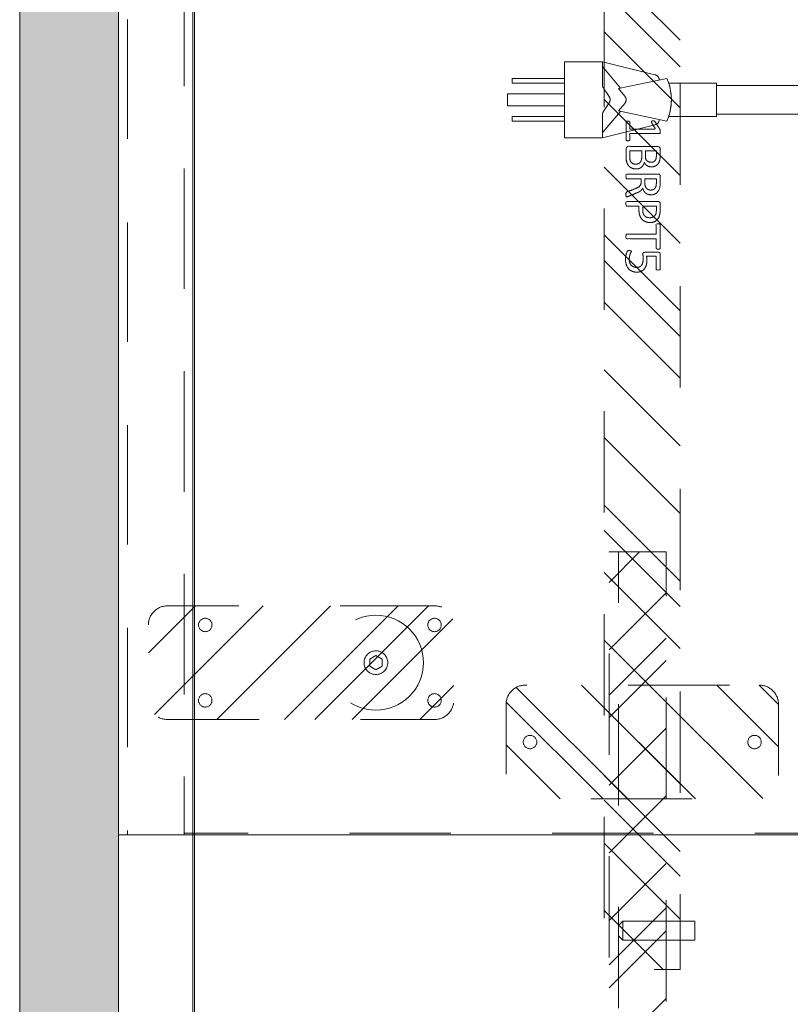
# Model space of a CAD drawing. Header units: inches. Extents: x -434 to -285, y -58 to 33.
# Tile 30 of 103: x -433 to -423, y 4 to 17. Entities that reach past the tile are written whole.
import ezdxf

# ---------------------------------------------------------------- set-up
doc = ezdxf.new("R2010")
doc.units = ezdxf.units.IN
doc.header["$LTSCALE"] = 32
doc.header["$MEASUREMENT"] = 0
doc.linetypes.add('Dash Style-1', pattern=[0.083328, 0.041656, -0.041672])
for name, color, linetype, lineweight in [('DashLine', 7, 'Dash Style-1', 13), ('DashLineFill', 7, 'Dash Style-1', 13), ('Drawing', 7, 'Continuous', 18), ('Metal-DeskStructure', 7, 'Continuous', 13), ('None', 7, 'Continuous', 18), ('SolidLine', 7, 'Continuous', 15), ('Wood_1-V', 7, 'Continuous', 13)]:
    doc.layers.add(name, color=color, linetype=linetype, lineweight=lineweight)
pattern_1 = [(45, (0, 0), (-1.61302, 1.93572), []), (45, (-1.0608, 1.0608), (-0.472346, 0.416761), [])]

# ---------------------------------------------------------------- blocks, each defined once
blk = doc.blocks.new('1BP8DW-Leveler (2D)')
at = {"layer": 'DashLine', "flags": 128}
for points in [[(0.625, 0), (0.622, -0.061), (0.613, -0.122), (0.598, -0.181), (0.577, -0.239), (0.551, -0.295), (0.52, -0.347), (0.483, -0.396), (0.442, -0.442), (0.396, -0.483), (0.347, -0.52), (0.295, -0.551), (0.239, -0.577), (0.181, -0.598), (0.122, -0.613), (0.061, -0.622), (0, -0.625), (-0.061, -0.622), (-0.122, -0.613), (-0.181, -0.598), (-0.239, -0.577), (-0.295, -0.551), (-0.347, -0.52), (-0.396, -0.483), (-0.442, -0.442), (-0.483, -0.396), (-0.52, -0.347), (-0.551, -0.295), (-0.577, -0.239), (-0.598, -0.181), (-0.613, -0.122), (-0.622, -0.061), (-0.625, 0), (-0.622, 0.061), (-0.613, 0.122), (-0.598, 0.181), (-0.577, 0.239), (-0.551, 0.295), (-0.52, 0.347), (-0.483, 0.396), (-0.442, 0.442), (-0.396, 0.483), (-0.347, 0.52), (-0.295, 0.551), (-0.239, 0.577), (-0.181, 0.598), (-0.122, 0.613), (-0.061, 0.622), (0, 0.625), (0.061, 0.622), (0.122, 0.613), (0.181, 0.598), (0.239, 0.577), (0.295, 0.551), (0.347, 0.52), (0.396, 0.483), (0.442, 0.442), (0.483, 0.396), (0.52, 0.347), (0.551, 0.295), (0.577, 0.239), (0.598, 0.181), (0.613, 0.122), (0.622, 0.061)], [(0, 0.156), (0.015, 0.155), (0.03, 0.153), (0.045, 0.15), (0.06, 0.144), (0.074, 0.138), (0.087, 0.13), (0.099, 0.121), (0.11, 0.11), (0.121, 0.099), (0.13, 0.087), (0.138, 0.074), (0.144, 0.06), (0.15, 0.045), (0.153, 0.03), (0.155, 0.015), (0.156, 0), (0.155, -0.015), (0.153, -0.03), (0.15, -0.045), (0.144, -0.06), (0.138, -0.074), (0.13, -0.087), (0.121, -0.099), (0.11, -0.11), (0.099, -0.121), (0.087, -0.13), (0.074, -0.138), (0.06, -0.144), (0.045, -0.15), (0.03, -0.153), (0.015, -0.155), (0, -0.156), (-0.015, -0.155), (-0.03, -0.153), (-0.045, -0.15), (-0.06, -0.144), (-0.074, -0.138), (-0.087, -0.13), (-0.099, -0.121), (-0.11, -0.11), (-0.121, -0.099), (-0.13, -0.087), (-0.138, -0.074), (-0.144, -0.06), (-0.15, -0.045), (-0.153, -0.03), (-0.155, -0.015), (-0.156, 0), (-0.155, 0.015), (-0.153, 0.03), (-0.15, 0.045), (-0.144, 0.06), (-0.138, 0.074), (-0.13, 0.087), (-0.121, 0.099), (-0.11, 0.11), (-0.099, 0.121), (-0.087, 0.13), (-0.074, 0.138), (-0.06, 0.144), (-0.045, 0.15), (-0.03, 0.153), (-0.015, 0.155)], [(0, 0.094), (-0.081, 0.047), (-0.081, -0.047), (0, -0.094), (0.081, -0.047), (0.081, 0.047)]]:
    blk.add_lwpolyline(points, close=True, dxfattribs=at)
blk = doc.blocks.new('Slate-LSVS-Leveler (2D)')
at = {"layer": 'DashLineFill', "linetype": 'Continuous', "lineweight": 13}
h = blk.add_hatch(dxfattribs=at)
h.set_pattern_fill('Steel', color=253, style=0, pattern_type=2)
h.set_pattern_definition(pattern_1)
edge = h.paths.add_edge_path()
edge.add_arc((-2.74, 0.496), 0.252, 90, 180, ccw=False)
edge.add_line((-2.74, 0.748), (0.772, 0.748))
edge.add_arc((0.772, 0.496), 0.252, 0, 90, ccw=False)
edge.add_line((1.024, 0.496), (1.024, -0.496))
edge.add_arc((0.772, -0.496), 0.252, -90, 0, ccw=False)
edge.add_line((0.772, -0.748), (-2.74, -0.748))
edge.add_arc((-2.74, -0.496), 0.252, 180, 270, ccw=False)
edge.add_line((-2.992, -0.496), (-2.992, 0.496))
at = {"layer": 'DashLineFill', "flags": 128}
blk.add_lwpolyline([(-2.992, 0.496, -0.414214), (-2.74, 0.748), (0.772, 0.748, -0.414214), (1.024, 0.496), (1.024, -0.496, -0.414214), (0.772, -0.748), (-2.74, -0.748, -0.414214), (-2.992, -0.496)], format="xyb", close=True, dxfattribs=at)
at = {"layer": 'SolidLine', "flags": 128}
for points in [[(-2.244, 0.585), (-2.235, 0.584), (-2.227, 0.583), (-2.218, 0.581), (-2.21, 0.578), (-2.202, 0.574), (-2.195, 0.57), (-2.188, 0.565), (-2.181, 0.559), (-2.176, 0.552), (-2.17, 0.545), (-2.166, 0.538), (-2.162, 0.53), (-2.159, 0.522), (-2.157, 0.513), (-2.156, 0.505), (-2.156, 0.496), (-2.156, 0.487), (-2.157, 0.479), (-2.159, 0.47), (-2.162, 0.462), (-2.166, 0.454), (-2.17, 0.447), (-2.176, 0.44), (-2.181, 0.433), (-2.188, 0.428), (-2.195, 0.422), (-2.202, 0.418), (-2.21, 0.414), (-2.218, 0.411), (-2.227, 0.409), (-2.235, 0.408), (-2.244, 0.407), (-2.253, 0.408), (-2.261, 0.409), (-2.27, 0.411), (-2.278, 0.414), (-2.286, 0.418), (-2.293, 0.422), (-2.3, 0.428), (-2.307, 0.433), (-2.313, 0.44), (-2.318, 0.447), (-2.322, 0.454), (-2.326, 0.462), (-2.329, 0.47), (-2.331, 0.479), (-2.332, 0.487), (-2.333, 0.496), (-2.332, 0.505), (-2.331, 0.513), (-2.329, 0.522), (-2.326, 0.53), (-2.322, 0.538), (-2.318, 0.545), (-2.313, 0.552), (-2.307, 0.559), (-2.3, 0.565), (-2.293, 0.57), (-2.286, 0.574), (-2.278, 0.578), (-2.27, 0.581), (-2.261, 0.583), (-2.253, 0.584)], [(0.772, 0.585), (0.78, 0.584), (0.789, 0.583), (0.797, 0.581), (0.806, 0.578), (0.813, 0.574), (0.821, 0.57), (0.828, 0.565), (0.834, 0.559), (0.84, 0.552), (0.845, 0.545), (0.85, 0.538), (0.853, 0.53), (0.856, 0.522), (0.859, 0.513), (0.86, 0.505), (0.86, 0.496), (0.86, 0.487), (0.859, 0.479), (0.856, 0.47), (0.853, 0.462), (0.85, 0.454), (0.845, 0.447), (0.84, 0.44), (0.834, 0.433), (0.828, 0.428), (0.821, 0.422), (0.813, 0.418), (0.806, 0.414), (0.797, 0.411), (0.789, 0.409), (0.78, 0.408), (0.772, 0.407), (0.763, 0.408), (0.754, 0.409), (0.746, 0.411), (0.738, 0.414), (0.73, 0.418), (0.722, 0.422), (0.715, 0.428), (0.709, 0.433), (0.703, 0.44), (0.698, 0.447), (0.694, 0.454), (0.69, 0.462), (0.687, 0.47), (0.685, 0.479), (0.683, 0.487), (0.683, 0.496), (0.683, 0.505), (0.685, 0.513), (0.687, 0.522), (0.69, 0.53), (0.694, 0.538), (0.698, 0.545), (0.703, 0.552), (0.709, 0.559), (0.715, 0.565), (0.722, 0.57), (0.73, 0.574), (0.738, 0.578), (0.746, 0.581), (0.754, 0.583), (0.763, 0.584)], [(-2.244, -0.407), (-2.235, -0.408), (-2.227, -0.409), (-2.218, -0.411), (-2.21, -0.414), (-2.202, -0.418), (-2.195, -0.422), (-2.188, -0.428), (-2.181, -0.433), (-2.176, -0.44), (-2.17, -0.447), (-2.166, -0.454), (-2.162, -0.462), (-2.159, -0.47), (-2.157, -0.479), (-2.156, -0.487), (-2.156, -0.496), (-2.156, -0.505), (-2.157, -0.513), (-2.159, -0.522), (-2.162, -0.53), (-2.166, -0.538), (-2.17, -0.545), (-2.176, -0.552), (-2.181, -0.559), (-2.188, -0.565), (-2.195, -0.57), (-2.202, -0.574), (-2.21, -0.578), (-2.218, -0.581), (-2.227, -0.583), (-2.235, -0.584), (-2.244, -0.585), (-2.253, -0.584), (-2.261, -0.583), (-2.27, -0.581), (-2.278, -0.578), (-2.286, -0.574), (-2.293, -0.57), (-2.3, -0.565), (-2.307, -0.559), (-2.313, -0.552), (-2.318, -0.545), (-2.322, -0.538), (-2.326, -0.53), (-2.329, -0.522), (-2.331, -0.513), (-2.332, -0.505), (-2.333, -0.496), (-2.332, -0.487), (-2.331, -0.479), (-2.329, -0.47), (-2.326, -0.462), (-2.322, -0.454), (-2.318, -0.447), (-2.313, -0.44), (-2.307, -0.433), (-2.3, -0.428), (-2.293, -0.422), (-2.286, -0.418), (-2.278, -0.414), (-2.27, -0.411), (-2.261, -0.409), (-2.253, -0.408)], [(0.772, -0.407), (0.78, -0.408), (0.789, -0.409), (0.797, -0.411), (0.806, -0.414), (0.813, -0.418), (0.821, -0.422), (0.828, -0.428), (0.834, -0.433), (0.84, -0.44), (0.845, -0.447), (0.85, -0.454), (0.853, -0.462), (0.856, -0.47), (0.859, -0.479), (0.86, -0.487), (0.86, -0.496), (0.86, -0.505), (0.859, -0.513), (0.856, -0.522), (0.853, -0.53), (0.85, -0.538), (0.845, -0.545), (0.84, -0.552), (0.834, -0.559), (0.828, -0.565), (0.821, -0.57), (0.813, -0.574), (0.806, -0.578), (0.797, -0.581), (0.789, -0.583), (0.78, -0.584), (0.772, -0.585), (0.763, -0.584), (0.754, -0.583), (0.746, -0.581), (0.738, -0.578), (0.73, -0.574), (0.722, -0.57), (0.715, -0.565), (0.709, -0.559), (0.703, -0.552), (0.698, -0.545), (0.694, -0.538), (0.69, -0.53), (0.687, -0.522), (0.685, -0.513), (0.683, -0.505), (0.683, -0.496), (0.683, -0.487), (0.685, -0.479), (0.687, -0.47), (0.69, -0.462), (0.694, -0.454), (0.698, -0.447), (0.703, -0.44), (0.709, -0.433), (0.715, -0.428), (0.722, -0.422), (0.73, -0.418), (0.738, -0.414), (0.746, -0.411), (0.754, -0.409), (0.763, -0.408)]]:
    blk.add_lwpolyline(points, close=True, dxfattribs=at)
at = {"layer": 'DashLine', "color": 7}
blk.add_blockref('1BP8DW-Leveler (2D)', (0, 0), dxfattribs=at)
blk = doc.blocks.new('Group-4')
at = {"layer": 'DashLine', "flags": 128}
for points in [[(0, 0), (0.748, 0), (0.748, -24.016), (0, -24.016)], [(0, 0), (29.961, 0), (29.961, -24.016), (0, -24.016)], [(0.748, -8.091), (29.213, -8.091), (29.213, -23.996), (0.748, -23.996)]]:
    blk.add_lwpolyline(points, close=True, dxfattribs=at)
at = {"layer": 'None', "color": 7}
blk.add_blockref('Slate-LSVS-Leveler (2D)', (3.268, -21.752), dxfattribs=at)
blk = doc.blocks.new('Group-5')
at = {"layer": 'None'}
blk.add_blockref('Group-4', (0, 0), dxfattribs=at)
blk = doc.blocks.new('SL Low Storage (2D)')
at = {"layer": 'None'}
blk.add_blockref('Group-5', (0, 0), dxfattribs=at)
at = {"layer": 'Drawing', "color": 0, "flags": 1}
for tag in ['Catalog', 'Option1', 'Option2', 'Option3', 'Option4', 'Option5', 'Option6', 'Option7', 'Option8', 'Option9', 'Option10', 'Option11', 'Option12', 'Custom', 'Tag', 'FinishGroup', 'Discount', 'Item1', 'Item2', 'Item3', 'Item4', 'Item5', 'Item6', 'Item7', 'Item8', 'Item9', 'Item10', 'Item11', 'Item12', 'Item13', 'Item14', 'Item15', 'Item16', 'Item17', 'Item18', 'Item19', 'Item20', 'Item21', 'Item22', 'Item23', 'Item24', 'Item25']:
    blk.add_attdef(tag, (-72.001, 20.056), '', height=0.00709, dxfattribs=at)
blk = doc.blocks.new('Group-44')
at = {"layer": 'SolidLine'}
for p, q in [((-9.206, 0.523), (-9.706, 0.523)), ((-9.706, 0.523), (-9.706, -0.477)), ((-9.206, 0.523), (-9.206, 0.203)), ((-8.515, 0.352), (-9.206, 0.523)), ((-9.206, 0.46), (-9.201, 0.454)), ((-9.194, 0.445), (-9.201, 0.454)), ((-9.187, 0.437), (-9.194, 0.445)), ((-8.968, 0.176), (-9.187, 0.437)), ((-10.393, 0.304), (-10.393, 0.241)), ((-9.706, 0.304), (-10.393, 0.304)), ((-8.357, 0.304), (-8.995, 0.17)), ((-8.509, 0.35), (-8.515, 0.352)), ((-8.503, 0.348), (-8.509, 0.35)), ((-8.497, 0.345), (-8.503, 0.348)), ((-8.492, 0.342), (-8.497, 0.345)), ((-8.486, 0.338), (-8.492, 0.342)), ((-8.481, 0.334), (-8.486, 0.338)), ((-8.477, 0.329), (-8.481, 0.334)), ((-8.472, 0.324), (-8.477, 0.329)), ((-8.469, 0.319), (-8.472, 0.324)), ((-8.465, 0.313), (-8.469, 0.319)), ((-8.462, 0.308), (-8.465, 0.313)), ((-8.46, 0.302), (-8.462, 0.308)), ((-8.458, 0.295), (-8.46, 0.302)), ((-8.457, 0.289), (-8.458, 0.295)), ((-8.456, 0.283), (-8.457, 0.289)), ((-8.336, 0.25), (-8.357, 0.304)), ((-9.706, 0.241), (-10.393, 0.241)), ((-9.206, 0.203), (-9.199, 0.189)), ((-9.199, 0.189), (-9.192, 0.178)), ((-9.192, 0.178), (-9.185, 0.166)), ((-9.178, 0.153), (-9.185, 0.166)), ((-9.17, 0.141), (-9.178, 0.153)), ((-9.17, 0.141), (-9.153, 0.116)), ((-8.995, 0.17), (-8.911, 0.07)), ((-8.333, 0.241), (-8.336, 0.25)), ((-8.32, 0.194), (-8.336, 0.25)), ((-7.706, 0.241), (-8.333, 0.241)), ((-8.333, 0.24), (-8.333, 0.241)), ((-8.333, 0.24), (-8.33, 0.231)), ((-8.328, 0.225), (-8.33, 0.231)), ((-8.327, 0.221), (-8.328, 0.225)), ((-8.326, 0.217), (-8.327, 0.221)), ((-8.324, 0.212), (-8.326, 0.217)), ((-8.324, 0.212), (-8.322, 0.202)), ((-8.322, 0.202), (-8.32, 0.195)), ((-8.32, 0.194), (-8.319, 0.19)), ((-8.319, 0.19), (-8.32, 0.194)), ((-8.308, 0.138), (-8.32, 0.194)), ((-8.316, 0.177), (-8.319, 0.19)), ((-8.316, 0.177), (-8.313, 0.163)), ((-8.31, 0.148), (-8.313, 0.163)), ((-8.31, 0.148), (-8.308, 0.139)), ((-8.306, 0.124), (-8.308, 0.138)), ((-8.301, 0.08), (-8.308, 0.138)), ((-8.308, 0.137), (-8.307, 0.135)), ((-7.706, 0.241), (-7.706, -0.196)), ((-4.526, 0.21), (-7.706, 0.21)), ((-9.706, 0.101), (-10.456, 0.101)), ((-10.456, 0.101), (-10.456, -0.056)), ((-9.153, 0.116), (-9.135, 0.09)), ((-9.12, 0.07), (-9.135, 0.09)), ((-9.118, 0.067), (-9.12, 0.07)), ((-9.118, 0.067), (-9.115, 0.063)), ((-9.113, 0.058), (-9.115, 0.063)), ((-9.113, 0.058), (-9.111, 0.055)), ((-9.11, 0.052), (-9.111, 0.055)), ((-9.108, 0.046), (-9.11, 0.052)), ((-9.107, 0.043), (-9.108, 0.046)), ((-9.108, -0.001), (-9.107, 0.002)), ((-9.106, 0.039), (-9.107, 0.043)), ((-9.107, 0.002), (-9.106, 0.006)), ((-9.105, 0.036), (-9.106, 0.039)), ((-9.106, 0.006), (-9.105, 0.009)), ((-9.105, 0.033), (-9.105, 0.036)), ((-9.104, 0.029), (-9.105, 0.033)), ((-9.105, 0.012), (-9.104, 0.016)), ((-9.105, 0.009), (-9.105, 0.012)), ((-9.104, 0.026), (-9.104, 0.029)), ((-9.104, 0.023), (-9.104, 0.026)), ((-9.104, 0.019), (-9.104, 0.023)), ((-9.104, 0.016), (-9.104, 0.019)), ((-8.909, 0.067), (-8.911, 0.07)), ((-8.909, 0.067), (-8.907, 0.064)), ((-8.907, 0.064), (-8.905, 0.061)), ((-8.905, 0.061), (-8.903, 0.058)), ((-8.902, 0.055), (-8.903, 0.058)), ((-8.902, 0.055), (-8.9, 0.052)), ((-8.9, 0.052), (-8.899, 0.049)), ((-8.897, 0.046), (-8.899, 0.049)), ((-8.896, 0.043), (-8.897, 0.046)), ((-8.896, 0.002), (-8.897, -0.001)), ((-8.896, 0.043), (-8.896, 0.039)), ((-8.896, 0.039), (-8.895, 0.036)), ((-8.895, 0.009), (-8.896, 0.006)), ((-8.896, 0.006), (-8.896, 0.002)), ((-8.894, 0.033), (-8.895, 0.036)), ((-8.894, 0.012), (-8.895, 0.009)), ((-8.894, 0.029), (-8.894, 0.033)), ((-8.894, 0.029), (-8.894, 0.026)), ((-8.894, 0.026), (-8.894, 0.023)), ((-8.894, 0.023), (-8.894, 0.019)), ((-8.894, 0.016), (-8.894, 0.019)), ((-8.894, 0.016), (-8.894, 0.012)), ((-8.306, 0.124), (-8.304, 0.115)), ((-8.303, 0.106), (-8.304, 0.115)), ((-8.302, 0.097), (-8.303, 0.106)), ((-8.301, 0.08), (-8.302, 0.097)), ((-8.301, 0.079), (-8.301, 0.08)), ((-8.301, 0.08), (-8.298, 0.023)), ((-8.3, 0.07), (-8.301, 0.079)), ((-8.301, -0.035), (-8.298, 0.023)), ((-8.299, 0.061), (-8.3, 0.07)), ((-8.299, 0.051), (-8.299, 0.061)), ((-8.299, 0.042), (-8.299, 0.051)), ((-8.298, 0.032), (-8.299, 0.042)), ((-8.299, 0.003), (-8.298, 0.013)), ((-8.299, -0.006), (-8.299, 0.003)), ((-8.298, 0.023), (-8.298, 0.032)), ((-8.298, 0.013), (-8.298, 0.023)), ((-9.706, -0.056), (-10.456, -0.056)), ((-9.185, -0.121), (-9.192, -0.133)), ((-9.185, -0.121), (-9.178, -0.108)), ((-9.17, -0.096), (-9.178, -0.108)), ((-9.17, -0.096), (-9.153, -0.071)), ((-9.153, -0.071), (-9.135, -0.045)), ((-9.12, -0.025), (-9.135, -0.045)), ((-9.12, -0.025), (-9.118, -0.022)), ((-9.118, -0.022), (-9.116, -0.019)), ((-9.115, -0.018), (-9.116, -0.019)), ((-9.113, -0.013), (-9.115, -0.018)), ((-9.113, -0.013), (-9.111, -0.01)), ((-9.111, -0.01), (-9.11, -0.007)), ((-9.11, -0.007), (-9.109, -0.004)), ((-9.108, -0.001), (-9.109, -0.004)), ((-8.911, -0.025), (-8.995, -0.125)), ((-8.995, -0.125), (-8.357, -0.259)), ((-8.909, -0.022), (-8.911, -0.025)), ((-8.907, -0.019), (-8.909, -0.022)), ((-8.907, -0.019), (-8.905, -0.016)), ((-8.903, -0.013), (-8.905, -0.016)), ((-8.902, -0.01), (-8.903, -0.013)), ((-8.9, -0.007), (-8.902, -0.01)), ((-8.899, -0.004), (-8.9, -0.007)), ((-8.897, -0.001), (-8.899, -0.004)), ((-8.32, -0.149), (-8.308, -0.093)), ((-8.313, -0.118), (-8.316, -0.132)), ((-8.31, -0.103), (-8.313, -0.118)), ((-8.31, -0.103), (-8.308, -0.093)), ((-8.308, -0.093), (-8.301, -0.035)), ((-8.308, -0.093), (-8.306, -0.078)), ((-8.306, -0.078), (-8.304, -0.07)), ((-8.304, -0.07), (-8.303, -0.061)), ((-8.303, -0.061), (-8.302, -0.052)), ((-8.302, -0.052), (-8.301, -0.035)), ((-8.301, -0.035), (-8.3, -0.025)), ((-8.3, -0.025), (-8.299, -0.015)), ((-8.299, -0.015), (-8.299, -0.006)), ((-10.393, -0.196), (-10.393, -0.259)), ((-9.706, -0.196), (-10.393, -0.196)), ((-9.706, -0.259), (-10.393, -0.259)), ((-9.199, -0.144), (-9.206, -0.158)), ((-9.206, -0.477), (-9.206, -0.158)), ((-9.199, -0.144), (-9.192, -0.133)), ((-9.194, -0.4), (-8.968, -0.131)), ((-8.462, -0.263), (-8.46, -0.256)), ((-8.46, -0.256), (-8.458, -0.25)), ((-8.458, -0.25), (-8.457, -0.244)), ((-8.457, -0.244), (-8.456, -0.238)), ((-8.357, -0.259), (-8.336, -0.205)), ((-8.336, -0.205), (-8.32, -0.149)), ((-8.336, -0.205), (-8.333, -0.196)), ((-8.333, -0.196), (-8.332, -0.193)), ((-7.706, -0.196), (-8.333, -0.196)), ((-8.332, -0.193), (-8.331, -0.189)), ((-8.33, -0.186), (-8.331, -0.189)), ((-8.328, -0.18), (-8.33, -0.186)), ((-8.327, -0.176), (-8.328, -0.18)), ((-8.327, -0.176), (-8.324, -0.167)), ((-8.324, -0.167), (-8.322, -0.157)), ((-8.32, -0.15), (-8.322, -0.157)), ((-8.319, -0.145), (-8.32, -0.149)), ((-8.32, -0.149), (-8.319, -0.145)), ((-8.319, -0.145), (-8.316, -0.132)), ((-4.526, -0.165), (-7.706, -0.165)), ((-9.206, -0.477), (-8.515, -0.307)), ((-8.515, -0.307), (-8.509, -0.305)), ((-8.509, -0.305), (-8.503, -0.303)), ((-8.503, -0.303), (-8.497, -0.3)), ((-8.497, -0.3), (-8.492, -0.297)), ((-8.492, -0.297), (-8.486, -0.293)), ((-8.486, -0.293), (-8.481, -0.289)), ((-8.481, -0.289), (-8.477, -0.284)), ((-8.477, -0.284), (-8.472, -0.279)), ((-8.472, -0.279), (-8.469, -0.274)), ((-8.469, -0.274), (-8.465, -0.268)), ((-8.465, -0.268), (-8.462, -0.263)), ((-9.206, -0.477), (-9.706, -0.477)), ((-9.206, -0.415), (-9.201, -0.408)), ((-9.194, -0.4), (-9.201, -0.408))]:
    blk.add_line(p, q, dxfattribs=at)
blk = doc.blocks.new('MP-Plug (2D)')
at = {"layer": 'SolidLine', "color": 7}
blk.add_blockref('Group-44', (0, 0), dxfattribs=at)
blk = doc.blocks.new('Group-63')
at = {"layer": 'DashLine'}
for p, q in [((20.086, 0.689), (19.836, 0.689)), ((19.836, 0.689), (19.836, -0.255)), ((20.086, -0.255), (20.086, 0.689)), ((19.836, -0.255), (19.892, -0.311)), ((19.84, -0.255), (19.836, -0.255)), ((19.852, -0.255), (19.84, -0.255)), ((19.872, -0.255), (19.852, -0.255)), ((19.898, -0.255), (19.872, -0.255)), ((19.928, -0.255), (19.898, -0.255)), ((19.961, -0.255), (19.928, -0.255)), ((19.993, -0.255), (19.961, -0.255)), ((20.023, -0.255), (19.993, -0.255)), ((20.049, -0.255), (20.023, -0.255)), ((20.029, -0.311), (20.086, -0.255)), ((20.069, -0.255), (20.049, -0.255)), ((20.081, -0.255), (20.069, -0.255)), ((20.086, -0.255), (20.081, -0.255)), ((19.901, -0.311), (19.892, -0.311)), ((19.912, -0.311), (19.901, -0.311)), ((19.926, -0.311), (19.912, -0.311)), ((19.943, -0.311), (19.926, -0.311)), ((19.978, -0.311), (19.943, -0.311)), ((19.995, -0.311), (19.978, -0.311)), ((20.009, -0.311), (19.995, -0.311)), ((20.02, -0.311), (20.009, -0.311)), ((20.027, -0.311), (20.02, -0.311)), ((20.029, -0.311), (20.027, -0.311))]:
    blk.add_line(p, q, dxfattribs=at)
blk = doc.blocks.new('Group-64')
at = {"layer": 'Metal-DeskStructure', "color": 7}
for points, knots in [([(9.57, -0.189), (9.57, -0.197), (9.568, -0.211), (9.559, -0.213), (9.44, -0.213), (9.321, -0.213), (9.318, -0.212), (9.314, -0.206), (9.312, -0.197), (9.312, -0.184), (9.314, -0.175), (9.316, -0.169), (9.321, -0.165), (9.37, -0.165), (9.417, -0.165), (9.417, 0.004), (9.417, 0.174), (9.374, 0.148), (9.331, 0.122), (9.325, 0.121), (9.316, 0.119), (9.312, 0.122), (9.31, 0.133), (9.31, 0.146), (9.31, 0.156), (9.312, 0.161), (9.316, 0.165), (9.319, 0.167), (9.371, 0.2), (9.423, 0.233), (9.425, 0.235), (9.428, 0.235), (9.434, 0.237), (9.451, 0.237), (9.469, 0.237), (9.474, 0.233), (9.476, 0.229), (9.476, 0.031), (9.476, -0.165), (9.517, -0.165), (9.561, -0.165), (9.565, -0.169), (9.569, -0.175), (9.57, -0.184), (9.57, -0.189)], [0, 0, 0, 0.00261, 0.007831, 0.010441, 0.176195, 0.178805, 0.181415, 0.184026, 0.186636, 0.188594, 0.190551, 0.192509, 0.194467, 0.244389, 0.244389, 0.424498, 0.424498, 0.47805, 0.47805, 0.484241, 0.490432, 0.496622, 0.502813, 0.507071, 0.510941, 0.514811, 0.518682, 0.518682, 0.576295, 0.576295, 0.578743, 0.58119, 0.583638, 0.590247, 0.593184, 0.596122, 0.599059, 0.911881, 0.911881, 0.976501, 0.982376, 0.988251, 0.994125, 1, 1, 1]), ([(9.942, -0.084), (9.942, -0.106), (9.93, -0.141), (9.912, -0.171), (9.884, -0.191), (9.835, -0.213), (9.727, -0.213), (9.661, -0.213), (9.646, -0.202), (9.646, 0.011), (9.646, 0.224), (9.661, 0.235), (9.719, 0.235), (9.811, 0.235), (9.862, 0.218), (9.895, 0.191), (9.914, 0.148), (9.914, 0.106), (9.906, 0.076), (9.892, 0.052), (9.868, 0.032), (9.855, 0.026), (9.873, 0.023), (9.905, 0.004), (9.929, -0.023), (9.942, -0.062), (9.942, -0.084)], [0, 0, 0, 0.031455, 0.06291, 0.094366, 0.125821, 0.188731, 0.266159, 0.275837, 0.285516, 0.435531, 0.44521, 0.454888, 0.521427, 0.574659, 0.627891, 0.681123, 0.734355, 0.762747, 0.791139, 0.819531, 0.847924, 0.847924, 0.885943, 0.923962, 0.961981, 1, 1, 1]), ([(9.853, 0.115), (9.853, 0.132), (9.844, 0.157), (9.823, 0.176), (9.792, 0.185), (9.737, 0.185), (9.705, 0.185), (9.705, 0.113), (9.705, 0.041), (9.739, 0.041), (9.796, 0.041), (9.825, 0.052), (9.844, 0.073), (9.853, 0.1), (9.853, 0.115)], [0, 0, 0, 0.074499, 0.148998, 0.223496, 0.297995, 0.395417, 0.395417, 0.61891, 0.61891, 0.724928, 0.793696, 0.862464, 0.931232, 1, 1, 1]), ([(10.308, -0.204), (10.308, -0.208), (10.306, -0.212), (10.299, -0.213), (10.286, -0.215), (10.267, -0.215), (10.256, -0.213), (10.249, -0.212), (10.245, -0.206), (10.243, -0.201), (10.223, -0.148), (10.203, -0.095), (10.195, -0.077), (10.181, -0.047), (10.158, -0.025), (10.129, -0.014), (10.089, -0.014), (10.07, -0.014), (10.07, -0.109), (10.07, -0.208), (10.066, -0.212), (10.059, -0.213), (10.048, -0.215), (10.031, -0.215), (10.02, -0.213), (10.013, -0.212), (10.009, -0.208), (10.009, 0.003), (10.009, 0.224), (10.024, 0.235), (10.079, 0.235), (10.144, 0.235), (10.166, 0.233), (10.175, 0.231), (10.201, 0.228), (10.241, 0.207), (10.267, 0.178), (10.282, 0.139), (10.282, 0.095), (10.269, 0.058), (10.247, 0.03), (10.214, 0.012), (10.195, 0.004), (10.206, -0.001), (10.225, -0.016), (10.24, -0.036), (10.253, -0.064), (10.26, -0.081), (10.28, -0.129), (10.3, -0.178), (10.306, -0.191), (10.308, -0.202), (10.308, -0.204)], [0, 0, 0, 0.004018, 0.008035, 0.012053, 0.01607, 0.020088, 0.024105, 0.028123, 0.03214, 0.03214, 0.070951, 0.070951, 0.084634, 0.098317, 0.112001, 0.125684, 0.138745, 0.138745, 0.202807, 0.205295, 0.207782, 0.21027, 0.212758, 0.214748, 0.216739, 0.218729, 0.220719, 0.332671, 0.339637, 0.346603, 0.391882, 0.407555, 0.423229, 0.423229, 0.466696, 0.510164, 0.553631, 0.597099, 0.640566, 0.684033, 0.727501, 0.770968, 0.770968, 0.798042, 0.825115, 0.852188, 0.879262, 0.879262, 0.958132, 0.958132, 0.979066, 1, 1, 1]), ([(10.219, 0.109), (10.219, 0.137), (10.195, 0.172), (10.168, 0.181), (10.158, 0.183), (10.136, 0.185), (10.095, 0.185), (10.07, 0.185), (10.07, 0.109), (10.07, 0.034), (10.098, 0.034), (10.151, 0.034), (10.184, 0.045), (10.208, 0.067), (10.219, 0.095), (10.219, 0.109)], [0, 0, 0, 0.142515, 0.285031, 0.285031, 0.330993, 0.376955, 0.445899, 0.445899, 0.655281, 0.655281, 0.734439, 0.800829, 0.867219, 0.93361, 1, 1, 1]), ([(10.646, 0.104), (10.646, 0.069), (10.624, 0.015), (10.583, -0.022), (10.524, -0.044), (10.457, -0.044), (10.432, -0.044), (10.432, -0.124), (10.432, -0.208), (10.428, -0.212), (10.421, -0.213), (10.41, -0.215), (10.393, -0.215), (10.382, -0.213), (10.375, -0.212), (10.371, -0.208), (10.371, 0.002), (10.371, 0.222), (10.386, 0.235), (10.443, 0.235), (10.506, 0.235), (10.531, 0.231), (10.568, 0.224), (10.605, 0.202), (10.633, 0.17), (10.646, 0.128), (10.646, 0.104)], [0, 0, 0, 0.066268, 0.132535, 0.198803, 0.26507, 0.303966, 0.303966, 0.429297, 0.43506, 0.440822, 0.446584, 0.452347, 0.456957, 0.461567, 0.466177, 0.470786, 0.728938, 0.745073, 0.761208, 0.845107, 0.870922, 0.896738, 0.922553, 0.948369, 0.974184, 1, 1, 1]), ([(10.583, 0.098), (10.583, 0.126), (10.563, 0.163), (10.533, 0.18), (10.502, 0.185), (10.459, 0.185), (10.432, 0.185), (10.432, 0.096), (10.432, 0.006), (10.459, 0.006), (10.511, 0.006), (10.548, 0.019), (10.572, 0.045), (10.583, 0.078), (10.583, 0.098)], [0, 0, 0, 0.053098, 0.106195, 0.159293, 0.212391, 0.297937, 0.297937, 0.584068, 0.584068, 0.669615, 0.752211, 0.834807, 0.917404, 1, 1, 1]), ([(10.996, 0.209), (10.996, 0.203), (10.996, 0.193), (10.992, 0.187), (10.987, 0.183), (10.922, 0.183), (10.859, 0.183), (10.859, -0.01), (10.859, -0.208), (10.856, -0.212), (10.848, -0.213), (10.837, -0.215), (10.82, -0.215), (10.809, -0.213), (10.802, -0.212), (10.798, -0.208), (10.798, -0.01), (10.798, 0.183), (10.736, 0.183), (10.671, 0.183), (10.665, 0.187), (10.664, 0.193), (10.662, 0.202), (10.662, 0.215), (10.664, 0.226), (10.665, 0.231), (10.671, 0.235), (10.829, 0.235), (10.987, 0.235), (10.992, 0.231), (10.996, 0.226), (10.996, 0.215), (10.996, 0.209)], [0, 0, 0, 0.003046, 0.005389, 0.007733, 0.010076, 0.089744, 0.089744, 0.335779, 0.340465, 0.345152, 0.349838, 0.354524, 0.360382, 0.36624, 0.372099, 0.377957, 0.6855, 0.6855, 0.785085, 0.788014, 0.790943, 0.793872, 0.796801, 0.798998, 0.801195, 0.803391, 0.805588, 0.991213, 0.99341, 0.995606, 0.997803, 1, 1, 1]), ([(11.299, -0.07), (11.299, -0.105), (11.275, -0.162), (11.23, -0.201), (11.169, -0.221), (11.11, -0.221), (11.073, -0.213), (11.044, -0.206), (11.025, -0.197), (11.02, -0.193), (11.018, -0.188), (11.016, -0.182), (11.016, -0.172), (11.016, -0.162), (11.018, -0.153), (11.02, -0.145), (11.024, -0.143), (11.029, -0.143), (11.044, -0.153), (11.068, -0.162), (11.105, -0.171), (11.153, -0.171), (11.191, -0.16), (11.219, -0.136), (11.236, -0.101), (11.236, -0.053), (11.223, -0.022), (11.195, 0.001), (11.151, 0.012), (11.101, 0.012), (11.07, 0.008), (11.048, 0.008), (11.038, 0.017), (11.038, 0.121), (11.038, 0.224), (11.049, 0.235), (11.159, 0.235), (11.262, 0.235), (11.265, 0.231), (11.269, 0.226), (11.271, 0.215), (11.271, 0.196), (11.263, 0.183), (11.174, 0.183), (11.09, 0.183), (11.09, 0.12), (11.09, 0.056), (11.103, 0.058), (11.129, 0.06), (11.184, 0.06), (11.241, 0.041), (11.278, 0.008), (11.299, -0.04), (11.299, -0.07)], [0, 0, 0, 0.016248, 0.032495, 0.048743, 0.064991, 0.07474, 0.084488, 0.094237, 0.103985, 0.113734, 0.123483, 0.133231, 0.143955, 0.155653, 0.167352, 0.17905, 0.190748, 0.214145, 0.237542, 0.260938, 0.284335, 0.304389, 0.324444, 0.344498, 0.364552, 0.381743, 0.398934, 0.416124, 0.433315, 0.445134, 0.456952, 0.465394, 0.473836, 0.532936, 0.541379, 0.549822, 0.625104, 0.627919, 0.630733, 0.633547, 0.636362, 0.642928, 0.649495, 0.749089, 0.749089, 0.824606, 0.824606, 0.840082, 0.855558, 0.891668, 0.927779, 0.963889, 1, 1, 1]), ([(9.879, -0.088), (9.879, -0.068), (9.866, -0.038), (9.842, -0.018), (9.805, -0.007), (9.741, -0.007), (9.705, -0.007), (9.705, -0.085), (9.705, -0.164), (9.749, -0.164), (9.833, -0.164), (9.866, -0.136), (9.879, -0.106), (9.879, -0.088)], [0, 0, 0, 0.079156, 0.158312, 0.237468, 0.316624, 0.419526, 0.419526, 0.643799, 0.643799, 0.767809, 0.883905, 0.941952, 1, 1, 1])]:
    blk.add_open_spline(points, degree=2, knots=knots, dxfattribs=at)
blk = doc.blocks.new('1BRPT5-RightBeam (2D)')
at = {"layer": 'DashLineFill', "linetype": 'Continuous', "lineweight": 13}
h = blk.add_hatch(dxfattribs=at)
h.set_pattern_fill('Steel', color=253, style=0, pattern_type=2)
h.set_pattern_definition(pattern_1)
edge = h.paths.add_edge_path()
edge.add_arc((16.982, 1.541), 0.25, 90, 180, ccw=False)
edge.add_line((16.982, 1.791), (17.978, 1.791))
edge.add_arc((17.978, 1.541), 0.25, 0, 90, ccw=False)
edge.add_line((18.228, 1.541), (18.228, -1.541))
edge.add_arc((17.978, -1.541), 0.25, 270, 360, ccw=False)
edge.add_line((17.978, -1.791), (16.982, -1.791))
edge.add_arc((16.982, -1.541), 0.25, 180, 270, ccw=False)
edge.add_line((16.732, -1.541), (16.732, 1.541))
h = blk.add_hatch(dxfattribs=at)
h.set_pattern_fill('Steel', color=253, style=0, pattern_type=2)
h.set_pattern_definition(pattern_1)
h.paths.add_polyline_path([(-1.85, 0.5), (20.472, 0.5), (20.472, -0.5), (-1.85, -0.5)])
at = {"layer": 'DashLineFill', "flags": 128}
blk.add_lwpolyline([(16.732, 1.541, -0.414214), (16.982, 1.791), (17.978, 1.791, -0.414214), (18.228, 1.541), (18.228, -1.541, -0.414214), (17.978, -1.791), (16.982, -1.791, -0.414214), (16.732, -1.541)], format="xyb", close=True, dxfattribs=at)
blk.add_lwpolyline([(-1.85, 0.5), (20.472, 0.5), (20.472, -0.5), (-1.85, -0.5)], close=True, dxfattribs=at)
at = {"layer": 'SolidLine', "flags": 128}
for points in [[(17.569, 1.476), (17.568, 1.468), (17.567, 1.459), (17.565, 1.451), (17.562, 1.442), (17.558, 1.435), (17.554, 1.427), (17.549, 1.42), (17.543, 1.414), (17.537, 1.408), (17.53, 1.403), (17.522, 1.398), (17.514, 1.395), (17.506, 1.392), (17.498, 1.389), (17.489, 1.388), (17.48, 1.388), (17.472, 1.388), (17.463, 1.389), (17.455, 1.392), (17.446, 1.395), (17.439, 1.398), (17.431, 1.403), (17.424, 1.408), (17.418, 1.414), (17.412, 1.42), (17.407, 1.427), (17.402, 1.435), (17.398, 1.442), (17.396, 1.451), (17.393, 1.459), (17.392, 1.468), (17.392, 1.476), (17.392, 1.485), (17.393, 1.494), (17.396, 1.502), (17.398, 1.51), (17.402, 1.518), (17.407, 1.526), (17.412, 1.533), (17.418, 1.539), (17.424, 1.545), (17.431, 1.55), (17.439, 1.555), (17.446, 1.558), (17.455, 1.561), (17.463, 1.563), (17.472, 1.565), (17.48, 1.565), (17.489, 1.565), (17.498, 1.563), (17.506, 1.561), (17.514, 1.558), (17.522, 1.555), (17.53, 1.55), (17.537, 1.545), (17.543, 1.539), (17.549, 1.533), (17.554, 1.526), (17.558, 1.518), (17.562, 1.51), (17.565, 1.502), (17.567, 1.494), (17.568, 1.485)], [(17.569, -1.476), (17.568, -1.485), (17.567, -1.494), (17.565, -1.502), (17.562, -1.51), (17.558, -1.518), (17.554, -1.526), (17.549, -1.533), (17.543, -1.539), (17.537, -1.545), (17.53, -1.55), (17.522, -1.555), (17.514, -1.558), (17.506, -1.561), (17.498, -1.563), (17.489, -1.565), (17.48, -1.565), (17.472, -1.565), (17.463, -1.563), (17.455, -1.561), (17.446, -1.558), (17.439, -1.555), (17.431, -1.55), (17.424, -1.545), (17.418, -1.539), (17.412, -1.533), (17.407, -1.526), (17.402, -1.518), (17.398, -1.51), (17.396, -1.502), (17.393, -1.494), (17.392, -1.485), (17.392, -1.476), (17.392, -1.468), (17.393, -1.459), (17.396, -1.451), (17.398, -1.442), (17.402, -1.435), (17.407, -1.427), (17.412, -1.42), (17.418, -1.414), (17.424, -1.408), (17.431, -1.403), (17.439, -1.398), (17.446, -1.395), (17.455, -1.392), (17.463, -1.389), (17.472, -1.388), (17.48, -1.388), (17.489, -1.388), (17.498, -1.389), (17.506, -1.392), (17.514, -1.395), (17.522, -1.398), (17.53, -1.403), (17.537, -1.408), (17.543, -1.414), (17.549, -1.42), (17.554, -1.427), (17.558, -1.435), (17.562, -1.442), (17.565, -1.451), (17.567, -1.459), (17.568, -1.468)]]:
    blk.add_lwpolyline(points, close=True, dxfattribs=at)
at = {"layer": 'DashLine', "color": 7}
blk.add_blockref('Group-63', (0, 0), dxfattribs=at)
at = {"layer": 'Metal-DeskStructure', "color": 7}
blk.add_blockref('Group-64', (0, 0), dxfattribs=at)
blk = doc.blocks.new('StructEnd-C (2D)')
at = {"layer": 'Metal-DeskStructure', "color": 7}
blk.add_blockref('1BRPT5-RightBeam (2D)', (0.001, -8.11), dxfattribs=at)
blk = doc.blocks.new('1BRPT7-CChannel-762 (2D)')
at = {"layer": 'DashLineFill', "linetype": 'Continuous', "lineweight": 13}
h = blk.add_hatch(dxfattribs=at)
h.set_pattern_fill('Steel', color=253, style=0, pattern_type=2)
h.set_pattern_definition(pattern_1)
h.paths.add_polyline_path([(-0.313, 0.417), (-0.313, 15), (0.437, 15), (0.437, -15), (-0.313, -15), (-0.313, -0.417)])
at = {"layer": 'DashLine'}
blk.add_line((0.311, 15), (0.311, -15), dxfattribs=at)
at = {"layer": 'DashLineFill', "flags": 128}
blk.add_lwpolyline([(-0.313, 0.417), (-0.313, 15), (0.437, 15), (0.437, -15), (-0.313, -15), (-0.313, -0.417)], dxfattribs=at)
blk = doc.blocks.new('29D RUNOFF RETURN RIGHT (2D)')
at = {"layer": 'SolidLine', "color": 7}
blk.add_blockref('MP-Plug (2D)', (-0.161, 21.073), dxfattribs=at)
at = {"layer": 'SolidLine', "color": 7, "rotation": 270}
blk.add_blockref('StructEnd-C (2D)', (-0.732, 30.128), dxfattribs=at)
at = {"layer": 'SolidLine', "flags": 128}
for points in [[(-14.752, 32.884), (14.248, 32.884), (14.248, -33.08), (-14.752, -33.08)], [(-14.732, 32.884), (14.268, 32.884), (14.268, -33.1), (-14.732, -33.1)]]:
    blk.add_lwpolyline(points, close=True, dxfattribs=at)
at = {"layer": 'SolidLine', "color": 7}
blk.add_blockref('MP-Plug (2D)', (-0.161, 21.073), dxfattribs=at)
at = {"layer": 'SolidLine', "color": 7, "rotation": 180}
blk.add_blockref('1BRPT7-CChannel-762 (2D)', (-8.842, 0.148), dxfattribs=at)
at = {"layer": 'SolidLine', "color": 7, "rotation": 270}
blk.add_blockref('StructEnd-C (2D)', (-0.732, 30.128), dxfattribs=at)
at = {"layer": 'SolidLine', "color": 7, "rotation": 180}
blk.add_blockref('1BRPT7-CChannel-762 (2D)', (-8.842, 0.148), dxfattribs=at)
blk = doc.blocks.new('Group-76')
at = {"layer": 'SolidLine', "flags": 128}
blk.add_lwpolyline([(0, 0), (72.008, 0), (72.008, -24.016), (0, -24.016)], close=True, dxfattribs=at)
blk = doc.blocks.new('Group-77')
at = {"layer": 'None'}
blk.add_blockref('Group-76', (0, 0), dxfattribs=at)
blk = doc.blocks.new('SL Lowboy Top (2D)')
at = {"layer": 'None'}
blk.add_blockref('Group-77', (0, 0), dxfattribs=at)
at = {"layer": 'Drawing', "color": 0, "flags": 1}
for tag in ['Catalog', 'Custom', 'Tag', 'Option1', 'Option2', 'Option3', 'Option4', 'Option5', 'Option6', 'Option7', 'Option8', 'Option9', 'Option10', 'Option11', 'Option12', 'FinishGroup', 'Discount', 'Item1', 'Item2', 'Item3', 'Item4', 'Item5', 'Item6', 'Item7', 'Item8', 'Item9', 'Item10', 'Item11', 'Item12', 'Item13', 'Item14', 'Item15', 'Item16', 'Item17', 'Item18', 'Item19', 'Item20', 'Item21', 'Item22', 'Item23', 'Item24', 'Item25']:
    blk.add_attdef(tag, (-72.119, 20.962), '', height=0.00709, dxfattribs=at)
blk = doc.blocks.new('Group-81')
at = {"layer": 'Drawing'}
blk.add_blockref('SL Lowboy Top (2D)', (-72.119, 44.977), dxfattribs=at)
at = {"layer": 'Drawing', "color": 0, "flags": 1}
for tag in ['Catalog', 'Custom', 'Tag', 'Option1', 'Option2', 'Option3', 'Option4', 'Option5', 'Option6', 'Option7', 'Option8', 'Option9', 'Option10', 'Option11', 'Option12', 'FinishGroup', 'Discount', 'Item1', 'Item2', 'Item3', 'Item4', 'Item5', 'Item6', 'Item7', 'Item8', 'Item9', 'Item10', 'Item11', 'Item12', 'Item13', 'Item14', 'Item15', 'Item16', 'Item17', 'Item18', 'Item19', 'Item20', 'Item21', 'Item22', 'Item23', 'Item24', 'Item25']:
    blk.add_attdef(tag, (-72.119, 20.962), '', height=0.00709, dxfattribs=at)
blk = doc.blocks.new('Group-99')
at = {"layer": 'Wood_1-V', "linetype": 'Continuous', "lineweight": 0, "true_color": 0xcdcdcd}
blk.add_hatch(color=254, dxfattribs=at).paths.add_polyline_path([(0, 1.299), (89.862, 1.299), (89.862, 0), (0, 0)])
at = {"layer": 'Wood_1-V', "flags": 128}
blk.add_lwpolyline([(0, 1.299), (89.862, 1.299), (89.862, 0), (0, 0)], close=True, dxfattribs=at)
blk = doc.blocks.new('SL Gallery Panel (2D)')
at = {"layer": 'None'}
blk.add_blockref('Group-99', (0, 0), dxfattribs=at)
at = {"layer": 'Drawing', "color": 0, "flags": 1}
for tag in ['Object_Type', 'Parm1', 'Parm2', 'Parm3', 'Parm4', 'Parm5', 'Parm6', 'Parm7', 'Parm8', 'Parm9', 'Parm10', 'Parm11', 'Parm12', 'Parm13', 'Parm14', 'Parm15', 'Parm16', 'Parm17', 'Parm18', 'Parm19', 'Parm20']:
    blk.add_attdef(tag, (-74.503, -43.393), '', height=0.00709, dxfattribs=at)
blk = doc.blocks.new('Group-100')
at = {"layer": 'Drawing', "rotation": 90}
blk.add_blockref('SL Gallery Panel (2D)', (-72.119, -42.586), dxfattribs=at)
at = {"layer": 'Drawing', "color": 0, "flags": 1}
for tag in ['Catalog', 'Custom', 'Tag', 'Option1', 'Option2', 'Option3', 'Option4', 'Option5', 'Option6', 'Option7', 'Option8', 'Option9', 'Option10', 'Option11', 'Option12', 'FinishGroup', 'Discount', 'Item1', 'Item2', 'Item3', 'Item4', 'Item5', 'Item6', 'Item7', 'Item8', 'Item9', 'Item10', 'Item11', 'Item12', 'Item13', 'Item14', 'Item15', 'Item16', 'Item17', 'Item18', 'Item19', 'Item20', 'Item21', 'Item22', 'Item23', 'Item24', 'Item25']:
    blk.add_attdef(tag, (-74.503, -43.393), '', height=0.00709, dxfattribs=at)

msp = doc.modelspace()

# ---------------------------------------------------------------- block references
at = {"layer": 'Drawing'}
msp.add_blockref('SL Low Storage (2D)', (-431.461, 30), dxfattribs=at)

# ---------------------------------------------------------------- next in the draw order: block references
at = {"layer": 'Drawing', "color": 7}
msp.add_blockref('29D RUNOFF RETURN RIGHT (2D)', (-415.847, -5.443), dxfattribs=at)

# ---------------------------------------------------------------- next in the draw order: block references
for name in ['Group-100', 'Group-81']:
    msp.add_blockref(name, (-359.459, -14.977), dxfattribs=at)

doc.saveas('drawing.dxf')
